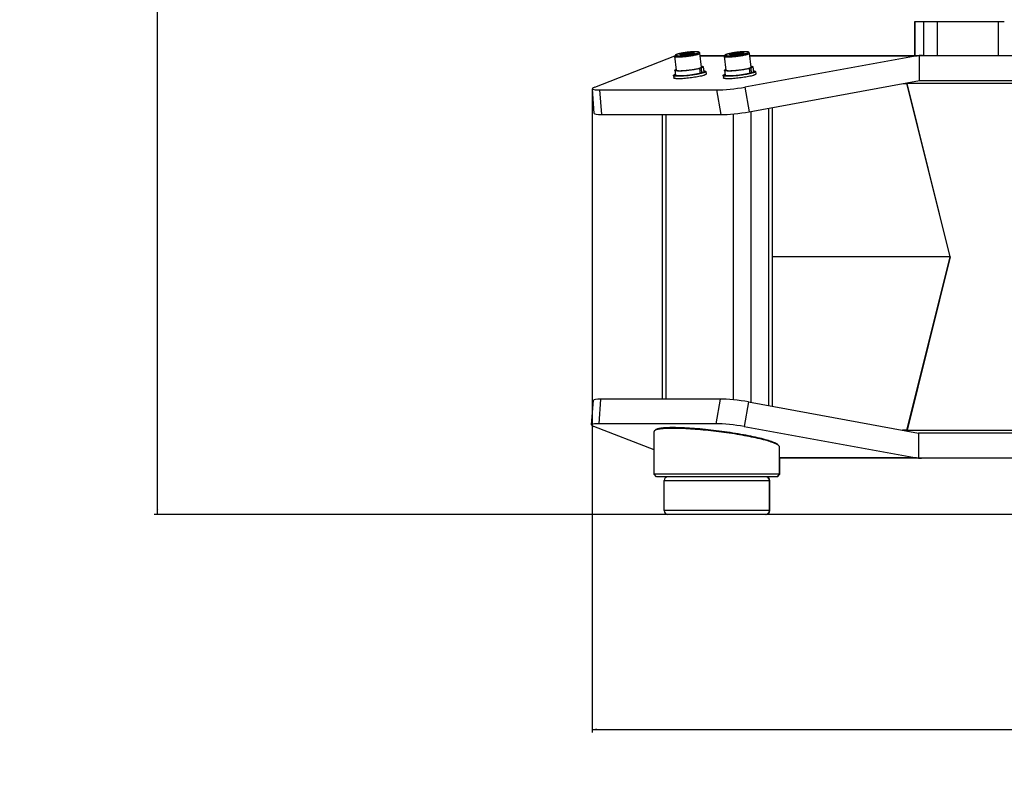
# Model space of a CAD drawing. Header units: millimetres. Extents: x 0 to 420, y 0 to 297.
# Tile 191 of 256: x 210 to 249, y 119 to 149. Entities that reach past the tile are written whole.
import ezdxf

# ---------------------------------------------------------------- set-up
doc = ezdxf.new("R2010")
doc.units = ezdxf.units.MM
doc.header["$LTSCALE"] = 23.1
doc.layers.get('0').update_dxf_attribs({"linetype": 'CONTINUOUS'})
doc.layers.add('02___PRT_ALL_AXES', color=7, linetype='CONTINUOUS')
doc.layers.add('DIM_PILOTEES', color=7, linetype='CONTINUOUS')
doc.styles.add('TEXTSTYLE_2', font='txt', dxfattribs={"width": 0.97619})
doc.styles.add('TEXTSTYLE_6', font='txt', dxfattribs={"width": 1.178571})
doc.dimstyles.new('DIMSTYLE_1', dxfattribs={"dimtxt": 2.5, "dimasz": 0.1875, "dimexe": 0.125, "dimexo": 0.0625, "dimgap": 1.25, "dimtad": 0, "dimtih": 1, "dimtoh": 1, "dimdsep": 46, "dimtxsty": 'TEXTSTYLE_2', "dimblk": '_FILLED', "dimblk1": '_FILLED', "dimblk2": '_FILLED', "dimcen": 0.09, "dimazin": 2, "dimtfac": 1, "dimtofl": 0, "dimtmove": 0, "dimatfit": 3, "dimldrblk": '_FILLED', "dimfxl": 1, "dimtolj": 1, "dimarcsym": 0})
doc.dimstyles.new('DIMSTYLE_5', dxfattribs={"dimtxt": 2.5, "dimasz": 0.1875, "dimexe": 0.125, "dimexo": 0.0625, "dimgap": 1.25, "dimtad": 0, "dimtih": 1, "dimtoh": 1, "dimdsep": 46, "dimtxsty": 'TEXTSTYLE_6', "dimblk": '_FILLED', "dimblk1": '_FILLED', "dimblk2": '_FILLED', "dimcen": 0.09, "dimazin": 2, "dimtfac": 1, "dimtofl": 0, "dimtmove": 0, "dimatfit": 3, "dimldrblk": '_FILLED', "dimfxl": 1, "dimtolj": 1, "dimarcsym": 0})

# ---------------------------------------------------------------- blocks, each defined once
blk = doc.blocks.new('_FILLED')
at = {"color": 0, "linetype": 'BYBLOCK'}
blk.add_solid([(0, 0), (-1, 0.17), (-1, -0.17)], dxfattribs=at)
blk = doc.blocks.new('*D0')
at = {"layer": 'DIM_PILOTEES', "color": 2, "linetype": 'CONTINUOUS'}
for p, q in [((218.881, 254.209), (215.095, 254.209)), ((215.22, 254.209), (215.22, 191.754)), ((273.853, 254.209), (218.881, 254.209)), ((215.22, 129.447), (215.22, 186.754)), ((218.881, 129.447), (215.095, 129.447)), ((273.878, 129.447), (218.881, 129.447))]:
    blk.add_line(p, q, dxfattribs=at)
at = {"layer": 'DIM_PILOTEES', "color": 2, "linetype": 'CONTINUOUS', "xscale": 0.1875, "yscale": 0.1875, "zscale": 0.1875}
for p, rotation in [((215.22, 254.209), 90), ((215.22, 129.447), 270)]:
    blk.add_blockref('_FILLED', p, dxfattribs=dict(at, rotation=rotation))
at = {"layer": 'DIM_PILOTEES', "color": 2, "linetype": 'CONTINUOUS', "insert": (215.22, 190.504), "char_height": 2.5, "width": 10.98214, "attachment_point": 2, "line_spacing_factor": 0.9, "style": 'TEXTSTYLE_2'}
blk.add_mtext('{\\ftxt;\\W0.0001;\\H0.0001;\\~}{\\ftxt;\\W2.9285714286;\\H2.5; }{\\ftxt;\\W0.0001;\\H0.0001;\\~}', dxfattribs=at)
blk = doc.blocks.new('*D5')
at = {"layer": 'DIM_PILOTEES', "color": 2, "linetype": 'CONTINUOUS'}
for p, q in [((232.56, 146.386), (232.56, 120.753)), ((278.981, 146.386), (278.981, 120.753)), ((232.56, 120.878), (250.176, 120.878)), ((278.981, 120.878), (258.569, 120.878))]:
    blk.add_line(p, q, dxfattribs=at)
at = {"layer": 'DIM_PILOTEES', "color": 2, "linetype": 'CONTINUOUS', "xscale": 0.1875, "yscale": 0.1875, "zscale": 0.1875, "rotation": 180}
blk.add_blockref('_FILLED', (232.56, 120.878), dxfattribs=at)
at = {"layer": 'DIM_PILOTEES', "color": 2, "linetype": 'CONTINUOUS', "xscale": 0.1875, "yscale": 0.1875, "zscale": 0.1875}
blk.add_blockref('_FILLED', (278.981, 120.878), dxfattribs=at)
at = {"layer": 'DIM_PILOTEES', "color": 2, "linetype": 'CONTINUOUS', "insert": (254.373, 122.128), "char_height": 2.5, "width": 8.83929, "attachment_point": 2, "line_spacing_factor": 0.9, "style": 'TEXTSTYLE_6'}
blk.add_mtext('{\\ftxt;\\W0.0001;\\H0.0001;\\~}{\\ftxt;\\W2.3571428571;\\H2.5; }{\\ftxt;\\W0.0001;\\H0.0001;\\~}', dxfattribs=at)

msp = doc.modelspace()

# ---------------------------------------------------------------- linework, layer by layer
at = {"color": 7, "linetype": 'CONTINUOUS'}
for p, q in [((245.425, 149.102), (248.987, 149.102)), ((245.425, 147.742), (245.425, 149.102)), ((245.436, 147.742), (245.436, 149.102)), ((245.766, 149.102), (245.766, 147.742)), ((246.31, 149.102), (246.31, 147.742)), ((248.741, 149.102), (248.741, 147.742)), ((232.654, 146.485), (235.852, 147.725)), ((235.92, 147.161), (235.852, 147.713)), ((236.099, 147.766), (236.096, 147.802)), ((236.101, 147.765), (236.096, 147.802)), ((236.354, 147.78), (236.346, 147.849)), ((236.593, 147.861), (236.595, 147.828)), ((236.913, 147.284), (236.844, 147.835)), ((236.856, 147.742), (237.838, 147.742)), ((236.858, 147.727), (237.832, 147.727)), ((237.9, 147.161), (237.832, 147.713)), ((238.079, 147.766), (238.076, 147.802)), ((238.081, 147.765), (238.076, 147.802)), ((238.334, 147.78), (238.325, 147.849)), ((238.573, 147.861), (238.575, 147.828)), ((245.517, 147.727), (238.647, 146.485)), ((238.892, 147.284), (238.824, 147.835)), ((238.836, 147.742), (272.705, 147.742)), ((238.838, 147.727), (245.517, 147.727)), ((245.599, 146.742), (245.599, 147.738)), ((236.783, 147.226), (236.834, 147.226)), ((236.834, 147.226), (236.858, 147.029)), ((236.895, 147.243), (236.842, 147.243)), ((236.895, 147.243), (236.919, 147.046)), ((236.982, 147.292), (237.006, 147.095)), ((238.763, 147.226), (238.814, 147.226)), ((238.814, 147.226), (238.838, 147.029)), ((238.874, 147.243), (238.822, 147.243)), ((238.874, 147.243), (238.899, 147.046)), ((238.962, 147.292), (238.986, 147.095)), ((235.795, 146.946), (235.795, 146.948)), ((235.795, 146.946), (235.808, 146.848)), ((235.851, 147.153), (235.875, 146.956)), ((236.919, 147.046), (236.856, 147.046)), ((237.086, 147.105), (237.086, 147.103)), ((237.086, 147.105), (237.098, 147.007)), ((237.098, 147.007), (237.098, 147.005)), ((237.775, 146.946), (237.775, 146.948)), ((237.775, 146.946), (237.787, 146.848)), ((237.83, 147.153), (237.855, 146.956)), ((238.899, 147.046), (238.836, 147.046)), ((239.066, 147.105), (239.066, 147.103)), ((239.066, 147.105), (239.078, 147.007)), ((239.078, 147.007), (239.078, 147.005)), ((238.647, 146.485), (238.812, 145.501)), ((238.812, 145.501), (245.599, 146.742)), ((244.957, 146.625), (245.106, 146.625)), ((245.102, 146.642), (266.379, 146.642)), ((246.829, 139.717), (245.102, 146.642)), ((245.106, 146.625), (245.107, 146.623)), ((245.106, 146.622), (245.107, 146.624)), ((246.829, 139.717), (245.107, 146.623)), ((245.599, 146.742), (265.942, 146.742)), ((232.639, 145.437), (232.562, 146.421)), ((232.859, 146.371), (237.518, 146.371)), ((232.936, 145.386), (232.859, 146.371)), ((237.518, 146.371), (237.684, 145.386)), ((239.747, 133.756), (239.747, 145.672)), ((232.936, 145.386), (237.684, 145.386)), ((235.353, 134.048), (235.353, 145.386)), ((235.499, 134.048), (235.499, 145.386)), ((238.186, 134.016), (238.186, 145.415)), ((238.893, 133.912), (238.893, 145.516)), ((239.6, 133.783), (239.6, 145.645)), ((246.829, 139.717), (239.747, 139.717)), ((245.102, 132.792), (246.829, 139.717)), ((246.829, 139.717), (245.107, 132.811)), ((232.532, 133.013), (232.609, 133.997)), ((232.829, 133.063), (232.906, 134.048)), ((237.654, 134.048), (232.906, 134.048)), ((237.654, 134.048), (237.488, 133.063)), ((238.782, 133.933), (238.617, 132.949)), ((238.782, 133.933), (245.569, 132.692)), ((235.021, 132.019), (232.624, 132.949)), ((237.488, 133.063), (232.829, 133.063)), ((235.021, 131.047), (235.021, 132.752)), ((235.073, 132.816), (235.039, 132.786)), ((238.617, 132.949), (245.487, 131.707)), ((245.106, 132.809), (244.927, 132.809)), ((266.379, 132.792), (245.102, 132.792)), ((245.106, 132.809), (245.107, 132.811)), ((265.912, 132.692), (245.569, 132.692)), ((245.569, 132.692), (245.569, 131.696)), ((240.003, 132.181), (239.976, 132.212)), ((240.021, 131.047), (240.021, 132.143)), ((245.487, 131.707), (240.021, 131.707)), ((271.441, 131.692), (240.021, 131.692)), ((240.04, 131.047), (235.021, 131.047)), ((235.121, 130.947), (235.021, 131.047)), ((239.94, 130.947), (235.121, 130.947)), ((235.421, 130.797), (239.64, 130.797)), ((239.921, 130.947), (240.021, 131.047)), ((239.94, 130.947), (240.04, 131.047)), ((239.64, 129.597), (235.421, 129.597)), ((239.49, 129.447), (235.571, 129.447))]:
    msp.add_line(p, q, dxfattribs=at)
for centre, radius, start, end in [((235.899, 147.719), 0.047, 180.1608, 187.037), ((236.489, 148.133), 0.324, 288.3173, 289.2463), ((238.469, 148.133), 0.324, 288.3173, 289.2463), ((239.786, 131.953), 0.316, 53.4391, 55.7689), ((235.571, 130.797), 0.15, 90, 180), ((239.471, 130.797), 0.15, 0, 90), ((239.49, 130.797), 0.15, 0, 90), ((235.571, 129.597), 0.15, 180, 270), ((239.471, 129.597), 0.15, 270, 360), ((239.49, 129.597), 0.15, 270, 360)]:
    msp.add_arc(centre, radius, start, end, dxfattribs=at)
for centre, major_axis, ratio, start_param, end_param in [((245.682, 146.742), (0, 1), 0.964473, 0.086638, 0.172629), ((245.721, 146.742), (1.414, 0), 0.707107, 1.570796, 1.657434), ((233.556, 146.543), (0.993, 0.122), 0.121465, 8.976558, 10.203693), ((238.215, 146.543), (0.993, 0.122), 0.121465, -2.362677, -1.135542), ((245.146, 146.642), (-0.0301, 0.0992), 0.406709, 1.359815, 1.448047), ((245.176, 146.642), (-0.0246, 0.0985), 0.707107, 7.587128, 7.853982), ((233.633, 145.56), (0.993, 0.124), 0.122777, 3.135998, 3.920282), ((238.38, 145.56), (0.993, 0.124), 0.122806, -2.362786, -1.135651), ((233.603, 133.874), (0.993, -0.124), 0.122777, 2.362903, 3.147188), ((238.35, 133.874), (0.993, -0.124), 0.122806, 1.135651, 2.362786), ((233.526, 132.891), (0.993, -0.122), 0.121465, 2.362677, 3.589812), ((238.185, 132.891), (0.993, -0.122), 0.121465, 1.135542, 2.362677), ((245.146, 132.792), (0.0301, 0.0992), 0.406709, -4.58964, -4.448035), ((245.147, 132.792), (0, 0.1), 0.414214, 1.396263, 1.725955), ((245.652, 132.692), (0, 1), 0.964473, -3.314222, -3.228231), ((245.691, 132.692), (-1.414, 0), 0.707107, 1.484158, 1.570796)]:
    msp.add_ellipse(centre, major_axis=major_axis, ratio=ratio, start_param=start_param, end_param=end_param, dxfattribs=at)
for points, knots in [([(235.855, 147.735), (235.854, 147.734), (235.852, 147.729), (235.852, 147.723), (235.852, 147.719)], [0, 0, 0, 0, 0.241661, 1, 1, 1, 1]), ([(235.852, 147.713), (235.853, 147.708), (235.862, 147.702), (235.876, 147.698), (235.893, 147.694), (235.914, 147.692), (235.939, 147.69), (235.967, 147.689), (236.013, 147.688), (236.076, 147.69), (236.192, 147.696), (236.282, 147.705), (236.345, 147.713)], [0, 0, 0, 0, 0.029955, 0.055827, 0.08988, 0.132122, 0.182326, 0.24012, 0.305028, 0.453858, 0.623514, 1, 1, 1, 1]), ([(236.347, 147.871), (236.317, 147.867), (236.258, 147.859), (236.173, 147.846), (236.094, 147.831), (236.024, 147.816), (235.965, 147.801), (235.924, 147.787), (235.897, 147.776), (235.881, 147.766), (235.865, 147.754), (235.857, 147.742), (235.855, 147.735)], [0, 0, 0, 0, 0.172995, 0.340426, 0.496282, 0.635166, 0.752768, 0.846812, 0.885569, 0.920654, 0.956221, 1, 1, 1, 1]), ([(236.347, 147.87), (236.312, 147.866), (236.245, 147.857), (236.162, 147.844), (236.1, 147.832), (236.058, 147.823), (236.019, 147.814), (235.985, 147.805), (235.955, 147.796), (235.93, 147.788), (235.911, 147.78), (235.899, 147.773), (235.892, 147.767), (235.889, 147.764), (235.887, 147.76), (235.887, 147.755), (235.891, 147.751), (235.896, 147.748), (235.899, 147.747), (235.901, 147.746)], [0, 0, 0, 0, 0.2095, 0.409288, 0.502305, 0.589127, 0.668652, 0.739886, 0.801963, 0.854172, 0.896003, 0.927257, 0.939039, 0.948476, 0.956001, 0.962475, 0.977087, 0.987326, 1, 1, 1, 1]), ([(235.901, 147.746), (235.909, 147.743), (235.93, 147.739), (235.965, 147.736), (236.011, 147.734), (236.065, 147.735), (236.127, 147.738), (236.22, 147.744), (236.291, 147.751), (236.34, 147.757)], [0, 0, 0, 0, 0.057374, 0.139031, 0.243465, 0.368195, 0.510068, 0.665413, 1, 1, 1, 1]), ([(236.06, 147.774), (236.059, 147.775), (236.057, 147.777), (236.057, 147.78), (236.059, 147.784), (236.065, 147.789), (236.078, 147.795), (236.089, 147.799), (236.096, 147.802)], [0, 0, 0, 0, 0.067167, 0.123238, 0.191815, 0.287441, 0.576455, 1, 1, 1, 1]), ([(236.094, 147.766), (236.087, 147.767), (236.077, 147.768), (236.065, 147.771), (236.061, 147.773), (236.06, 147.774)], [0, 0, 0, 0, 0.624361, 0.842355, 1, 1, 1, 1]), ([(236.341, 147.778), (236.317, 147.775), (236.269, 147.77), (236.202, 147.765), (236.144, 147.764), (236.109, 147.765), (236.094, 147.766)], [0, 0, 0, 0, 0.300731, 0.579531, 0.817808, 1, 1, 1, 1]), ([(236.096, 147.802), (236.111, 147.807), (236.147, 147.816), (236.229, 147.833), (236.297, 147.844), (236.346, 147.849)], [0, 0, 0, 0, 0.187958, 0.428266, 1, 1, 1, 1]), ([(236.096, 147.802), (236.117, 147.794), (236.149, 147.786), (236.193, 147.783), (236.226, 147.786), (236.258, 147.796), (236.3, 147.815), (236.328, 147.835), (236.346, 147.849)], [0, 0, 0, 0, 0.245492, 0.368041, 0.491141, 0.615619, 0.742004, 1, 1, 1, 1]), ([(236.34, 147.757), (236.37, 147.761), (236.428, 147.768), (236.513, 147.782), (236.591, 147.796), (236.651, 147.809), (236.693, 147.82), (236.72, 147.827), (236.743, 147.835), (236.763, 147.842), (236.778, 147.849), (236.79, 147.856), (236.797, 147.862), (236.8, 147.867), (236.8, 147.872), (236.798, 147.874), (236.795, 147.877), (236.79, 147.88), (236.78, 147.883), (236.765, 147.887), (236.746, 147.889), (236.724, 147.891), (236.697, 147.892), (236.656, 147.893), (236.597, 147.892), (236.519, 147.887), (236.435, 147.88), (236.376, 147.874), (236.347, 147.87)], [0, 0, 0, 0, 0.095645, 0.188087, 0.273835, 0.349671, 0.382979, 0.4128, 0.438877, 0.461002, 0.479033, 0.492934, 0.502877, 0.509633, 0.51255, 0.515711, 0.519479, 0.52407, 0.536113, 0.552246, 0.572505, 0.596792, 0.624925, 0.656668, 0.729818, 0.813564, 0.904772, 1, 1, 1, 1]), ([(236.59, 147.826), (236.575, 147.821), (236.54, 147.811), (236.457, 147.794), (236.389, 147.784), (236.341, 147.778)], [0, 0, 0, 0, 0.187958, 0.428266, 1, 1, 1, 1]), ([(236.345, 147.713), (236.409, 147.72), (236.503, 147.734), (236.621, 147.756), (236.686, 147.77), (236.732, 147.782), (236.761, 147.79), (236.787, 147.799), (236.807, 147.806), (236.824, 147.814), (236.837, 147.822), (236.845, 147.83), (236.844, 147.835)], [0, 0, 0, 0, 0.373478, 0.543265, 0.692814, 0.758188, 0.816462, 0.867122, 0.909761, 0.944119, 0.970173, 1, 1, 1, 1]), ([(236.346, 147.849), (236.37, 147.852), (236.418, 147.857), (236.485, 147.862), (236.543, 147.864), (236.578, 147.863), (236.593, 147.861)], [0, 0, 0, 0, 0.300731, 0.579531, 0.817808, 1, 1, 1, 1]), ([(236.346, 147.849), (236.366, 147.839), (236.397, 147.826), (236.441, 147.818), (236.474, 147.816), (236.506, 147.821), (236.547, 147.834), (236.575, 147.849), (236.593, 147.861)], [0, 0, 0, 0, 0.259243, 0.385745, 0.510019, 0.632732, 0.754887, 1, 1, 1, 1]), ([(236.844, 147.835), (236.843, 147.845), (236.836, 147.861), (236.817, 147.875), (236.799, 147.882), (236.78, 147.886), (236.758, 147.889), (236.724, 147.892), (236.672, 147.894), (236.602, 147.892), (236.523, 147.888), (236.437, 147.881), (236.377, 147.874), (236.347, 147.871)], [0, 0, 0, 0, 0.05319, 0.095054, 0.130529, 0.167043, 0.208046, 0.254853, 0.366969, 0.502241, 0.656605, 0.824606, 1, 1, 1, 1]), ([(236.593, 147.861), (236.599, 147.861), (236.61, 147.859), (236.621, 147.856), (236.627, 147.853), (236.63, 147.85), (236.63, 147.847), (236.629, 147.845), (236.628, 147.845)], [0, 0, 0, 0, 0.418944, 0.703457, 0.79804, 0.86755, 0.927488, 1, 1, 1, 1]), ([(236.628, 147.845), (236.627, 147.843), (236.623, 147.84), (236.613, 147.834), (236.603, 147.83), (236.595, 147.828)], [0, 0, 0, 0, 0.156393, 0.374027, 1, 1, 1, 1]), ([(238.327, 147.871), (238.296, 147.867), (238.234, 147.859), (238.145, 147.845), (238.064, 147.829), (237.992, 147.813), (237.94, 147.799), (237.906, 147.788), (237.885, 147.779), (237.866, 147.77), (237.849, 147.759), (237.837, 147.744), (237.832, 147.728), (237.831, 147.718), (237.832, 147.713)], [0, 0, 0, 0, 0.174018, 0.341841, 0.496845, 0.633171, 0.746342, 0.793536, 0.83474, 0.871163, 0.906114, 0.947039, 0.972381, 1, 1, 1, 1]), ([(237.832, 147.713), (237.833, 147.708), (237.842, 147.702), (237.856, 147.698), (237.873, 147.694), (237.894, 147.692), (237.919, 147.69), (237.947, 147.689), (237.992, 147.688), (238.056, 147.69), (238.172, 147.696), (238.262, 147.705), (238.324, 147.713)], [0, 0, 0, 0, 0.029955, 0.055827, 0.08988, 0.132122, 0.182326, 0.24012, 0.305028, 0.453858, 0.623514, 1, 1, 1, 1]), ([(238.327, 147.87), (238.297, 147.867), (238.239, 147.859), (238.154, 147.846), (238.075, 147.831), (238.016, 147.818), (237.974, 147.808), (237.947, 147.8), (237.923, 147.792), (237.904, 147.785), (237.888, 147.778), (237.877, 147.772), (237.87, 147.766), (237.866, 147.76), (237.867, 147.756), (237.869, 147.753), (237.871, 147.751), (237.877, 147.747), (237.887, 147.744), (237.901, 147.741), (237.92, 147.738), (237.943, 147.736), (237.969, 147.735), (238.011, 147.734), (238.07, 147.736), (238.148, 147.74), (238.232, 147.747), (238.29, 147.753), (238.32, 147.757)], [0, 0, 0, 0, 0.095645, 0.188087, 0.273835, 0.349671, 0.382979, 0.4128, 0.438877, 0.461002, 0.479033, 0.492934, 0.502877, 0.509633, 0.51255, 0.515711, 0.519479, 0.52407, 0.536113, 0.552246, 0.572505, 0.596792, 0.624925, 0.656668, 0.729818, 0.813564, 0.904772, 1, 1, 1, 1]), ([(238.039, 147.774), (238.039, 147.775), (238.037, 147.777), (238.037, 147.78), (238.039, 147.784), (238.045, 147.789), (238.058, 147.795), (238.069, 147.799), (238.076, 147.802)], [0, 0, 0, 0, 0.067167, 0.123238, 0.191815, 0.287441, 0.576455, 1, 1, 1, 1]), ([(238.074, 147.766), (238.067, 147.767), (238.057, 147.768), (238.045, 147.771), (238.041, 147.773), (238.039, 147.774)], [0, 0, 0, 0, 0.624361, 0.842355, 1, 1, 1, 1]), ([(238.321, 147.778), (238.296, 147.775), (238.249, 147.77), (238.182, 147.765), (238.124, 147.764), (238.089, 147.765), (238.074, 147.766)], [0, 0, 0, 0, 0.300731, 0.579531, 0.817808, 1, 1, 1, 1]), ([(238.076, 147.802), (238.091, 147.807), (238.126, 147.816), (238.209, 147.833), (238.277, 147.844), (238.325, 147.849)], [0, 0, 0, 0, 0.187958, 0.428266, 1, 1, 1, 1]), ([(238.076, 147.802), (238.097, 147.794), (238.129, 147.786), (238.173, 147.783), (238.206, 147.786), (238.238, 147.796), (238.279, 147.815), (238.308, 147.835), (238.325, 147.849)], [0, 0, 0, 0, 0.245492, 0.368041, 0.491141, 0.615619, 0.742004, 1, 1, 1, 1]), ([(238.32, 147.757), (238.35, 147.761), (238.408, 147.768), (238.493, 147.782), (238.571, 147.796), (238.631, 147.809), (238.673, 147.82), (238.7, 147.827), (238.723, 147.835), (238.743, 147.842), (238.758, 147.849), (238.77, 147.856), (238.777, 147.862), (238.78, 147.867), (238.78, 147.872), (238.778, 147.874), (238.775, 147.877), (238.77, 147.88), (238.76, 147.883), (238.745, 147.887), (238.726, 147.889), (238.704, 147.891), (238.677, 147.892), (238.636, 147.893), (238.576, 147.892), (238.499, 147.887), (238.414, 147.88), (238.356, 147.874), (238.327, 147.87)], [0, 0, 0, 0, 0.095645, 0.188087, 0.273835, 0.349671, 0.382979, 0.4128, 0.438877, 0.461002, 0.479033, 0.492934, 0.502877, 0.509633, 0.51255, 0.515711, 0.519479, 0.52407, 0.536113, 0.552246, 0.572505, 0.596792, 0.624925, 0.656668, 0.729818, 0.813564, 0.904772, 1, 1, 1, 1]), ([(238.57, 147.826), (238.555, 147.821), (238.52, 147.811), (238.437, 147.794), (238.369, 147.784), (238.321, 147.778)], [0, 0, 0, 0, 0.187958, 0.428266, 1, 1, 1, 1]), ([(238.324, 147.713), (238.389, 147.72), (238.482, 147.734), (238.601, 147.756), (238.666, 147.77), (238.712, 147.782), (238.741, 147.79), (238.766, 147.799), (238.787, 147.806), (238.804, 147.814), (238.816, 147.822), (238.825, 147.83), (238.824, 147.835)], [0, 0, 0, 0, 0.373478, 0.543265, 0.692814, 0.758188, 0.816462, 0.867122, 0.909761, 0.944119, 0.970173, 1, 1, 1, 1]), ([(238.325, 147.849), (238.35, 147.852), (238.398, 147.857), (238.465, 147.862), (238.523, 147.864), (238.558, 147.863), (238.573, 147.861)], [0, 0, 0, 0, 0.300731, 0.579531, 0.817808, 1, 1, 1, 1]), ([(238.325, 147.849), (238.346, 147.839), (238.377, 147.826), (238.421, 147.818), (238.454, 147.816), (238.486, 147.821), (238.527, 147.834), (238.555, 147.849), (238.573, 147.861)], [0, 0, 0, 0, 0.259243, 0.385745, 0.510019, 0.632732, 0.754887, 1, 1, 1, 1]), ([(238.824, 147.835), (238.823, 147.845), (238.816, 147.861), (238.797, 147.875), (238.779, 147.882), (238.76, 147.886), (238.738, 147.889), (238.703, 147.892), (238.652, 147.894), (238.582, 147.892), (238.503, 147.888), (238.417, 147.881), (238.357, 147.874), (238.327, 147.871)], [0, 0, 0, 0, 0.05319, 0.095054, 0.130529, 0.167043, 0.208046, 0.254853, 0.366969, 0.502241, 0.656605, 0.824606, 1, 1, 1, 1]), ([(238.573, 147.861), (238.579, 147.861), (238.589, 147.859), (238.601, 147.856), (238.607, 147.853), (238.61, 147.85), (238.61, 147.847), (238.609, 147.845), (238.608, 147.845)], [0, 0, 0, 0, 0.418944, 0.703457, 0.79804, 0.86755, 0.927488, 1, 1, 1, 1]), ([(238.608, 147.845), (238.607, 147.843), (238.603, 147.84), (238.593, 147.834), (238.583, 147.83), (238.575, 147.828)], [0, 0, 0, 0, 0.156393, 0.374027, 1, 1, 1, 1]), ([(236.834, 147.226), (236.791, 147.215), (236.696, 147.195), (236.544, 147.169), (236.381, 147.148), (236.245, 147.135), (236.141, 147.128), (236.072, 147.125), (236.018, 147.124), (235.979, 147.125), (235.947, 147.126), (235.913, 147.129), (235.885, 147.134), (235.867, 147.139), (235.857, 147.143), (235.851, 147.149), (235.851, 147.153)], [0, 0, 0, 0, 0.134014, 0.292549, 0.461881, 0.627281, 0.703971, 0.774396, 0.837041, 0.865027, 0.890592, 0.933968, 0.966435, 0.978508, 0.987897, 1, 1, 1, 1]), ([(236.413, 147.161), (236.48, 147.169), (236.578, 147.183), (236.701, 147.207), (236.757, 147.219), (236.783, 147.226)], [0, 0, 0, 0, 0.543682, 0.788109, 1, 1, 1, 1]), ([(236.783, 147.226), (236.788, 147.227), (236.808, 147.233), (236.828, 147.238), (236.842, 147.243)], [0, 0, 0, 0, 0.273347, 1, 1, 1, 1]), ([(236.842, 147.243), (236.853, 147.246), (236.867, 147.252), (236.885, 147.259), (236.895, 147.265), (236.903, 147.27), (236.91, 147.275), (236.913, 147.281), (236.913, 147.284)], [0, 0, 0, 0, 0.393659, 0.553632, 0.688582, 0.798714, 0.8851, 1, 1, 1, 1]), ([(236.982, 147.292), (236.982, 147.289), (236.978, 147.282), (236.97, 147.275), (236.955, 147.266), (236.93, 147.255), (236.908, 147.248), (236.895, 147.243)], [0, 0, 0, 0, 0.11234, 0.198377, 0.308634, 0.604596, 1, 1, 1, 1]), ([(236.909, 147.317), (236.919, 147.316), (236.937, 147.314), (236.958, 147.309), (236.97, 147.304), (236.977, 147.3), (236.982, 147.296), (236.982, 147.292)], [0, 0, 0, 0, 0.389267, 0.681347, 0.79135, 0.878757, 1, 1, 1, 1]), ([(238.814, 147.226), (238.771, 147.215), (238.676, 147.195), (238.524, 147.169), (238.361, 147.148), (238.225, 147.135), (238.121, 147.128), (238.051, 147.125), (237.998, 147.124), (237.959, 147.125), (237.927, 147.126), (237.893, 147.129), (237.864, 147.134), (237.847, 147.139), (237.837, 147.143), (237.831, 147.149), (237.83, 147.153)], [0, 0, 0, 0, 0.134014, 0.292549, 0.461881, 0.627281, 0.703971, 0.774396, 0.837041, 0.865027, 0.890592, 0.933968, 0.966435, 0.978508, 0.987897, 1, 1, 1, 1]), ([(238.392, 147.161), (238.46, 147.169), (238.558, 147.183), (238.681, 147.207), (238.737, 147.219), (238.763, 147.226)], [0, 0, 0, 0, 0.543682, 0.788109, 1, 1, 1, 1]), ([(238.763, 147.226), (238.768, 147.227), (238.788, 147.233), (238.808, 147.238), (238.822, 147.243)], [0, 0, 0, 0, 0.273347, 1, 1, 1, 1]), ([(238.822, 147.243), (238.833, 147.246), (238.847, 147.252), (238.865, 147.259), (238.875, 147.265), (238.883, 147.27), (238.889, 147.275), (238.893, 147.281), (238.892, 147.284)], [0, 0, 0, 0, 0.393659, 0.553632, 0.688582, 0.798714, 0.8851, 1, 1, 1, 1]), ([(238.962, 147.292), (238.962, 147.289), (238.958, 147.282), (238.95, 147.275), (238.935, 147.266), (238.91, 147.255), (238.887, 147.248), (238.874, 147.243)], [0, 0, 0, 0, 0.11234, 0.198377, 0.308634, 0.604596, 1, 1, 1, 1]), ([(238.889, 147.317), (238.899, 147.316), (238.917, 147.314), (238.938, 147.309), (238.95, 147.304), (238.957, 147.3), (238.961, 147.296), (238.962, 147.292)], [0, 0, 0, 0, 0.389267, 0.681347, 0.79135, 0.878757, 1, 1, 1, 1]), ([(237.086, 147.103), (237.086, 147.1), (237.082, 147.094), (237.071, 147.085), (237.055, 147.076), (237.034, 147.066), (237.007, 147.056), (236.96, 147.041), (236.891, 147.023), (236.795, 147.002), (236.685, 146.981), (236.566, 146.962), (236.403, 146.941), (236.243, 146.925), (236.091, 146.916), (236.007, 146.914), (235.947, 146.914), (235.91, 146.916), (235.877, 146.918), (235.849, 146.922), (235.827, 146.926), (235.809, 146.932), (235.796, 146.94), (235.795, 146.946)], [0, 0, 0, 0, 0.006712, 0.016563, 0.030318, 0.048153, 0.070032, 0.095822, 0.158269, 0.233343, 0.318314, 0.41004, 0.505106, 0.691067, 0.775047, 0.848791, 0.88097, 0.90963, 0.93453, 0.955483, 0.972371, 0.985195, 1, 1, 1, 1]), ([(235.795, 146.948), (235.796, 146.952), (235.8, 146.958), (235.807, 146.964), (235.819, 146.972), (235.84, 146.982), (235.859, 146.99), (235.87, 146.993)], [0, 0, 0, 0, 0.126465, 0.216744, 0.328425, 0.619071, 1, 1, 1, 1]), ([(237.098, 147.005), (237.098, 147.002), (237.094, 146.995), (237.084, 146.987), (237.068, 146.977), (237.046, 146.968), (237.019, 146.957), (236.973, 146.943), (236.903, 146.924), (236.807, 146.903), (236.697, 146.883), (236.579, 146.864), (236.415, 146.842), (236.255, 146.826), (236.103, 146.817), (236.019, 146.815), (235.96, 146.816), (235.922, 146.817), (235.889, 146.82), (235.861, 146.823), (235.839, 146.828), (235.821, 146.833), (235.808, 146.841), (235.808, 146.848)], [0, 0, 0, 0, 0.006712, 0.016563, 0.030318, 0.048153, 0.070032, 0.095822, 0.158269, 0.233343, 0.318314, 0.41004, 0.505106, 0.691067, 0.775047, 0.848791, 0.88097, 0.90963, 0.93453, 0.955483, 0.972371, 0.985195, 1, 1, 1, 1]), ([(235.851, 147.153), (235.85, 147.156), (235.853, 147.162), (235.859, 147.167), (235.87, 147.175), (235.889, 147.184), (235.906, 147.191), (235.916, 147.194)], [0, 0, 0, 0, 0.121202, 0.208602, 0.318604, 0.610701, 1, 1, 1, 1]), ([(236.858, 147.029), (236.815, 147.018), (236.72, 146.998), (236.568, 146.972), (236.406, 146.951), (236.269, 146.938), (236.166, 146.931), (236.096, 146.928), (236.042, 146.927), (236.004, 146.928), (235.971, 146.929), (235.938, 146.932), (235.909, 146.937), (235.892, 146.942), (235.882, 146.946), (235.875, 146.952), (235.875, 146.956)], [0, 0, 0, 0, 0.134016, 0.292552, 0.461886, 0.627287, 0.703976, 0.774401, 0.837046, 0.865032, 0.890596, 0.933972, 0.966437, 0.978509, 0.987897, 1, 1, 1, 1]), ([(235.92, 147.161), (235.921, 147.156), (235.93, 147.15), (235.944, 147.146), (235.961, 147.143), (235.982, 147.14), (236.007, 147.138), (236.035, 147.137), (236.081, 147.136), (236.144, 147.138), (236.26, 147.145), (236.35, 147.153), (236.413, 147.161)], [0, 0, 0, 0, 0.029957, 0.05583, 0.089884, 0.132126, 0.18233, 0.240125, 0.305033, 0.453862, 0.623517, 1, 1, 1, 1]), ([(237.006, 147.095), (237.007, 147.092), (237.002, 147.085), (236.994, 147.078), (236.98, 147.069), (236.954, 147.058), (236.932, 147.051), (236.919, 147.046)], [0, 0, 0, 0, 0.112342, 0.19838, 0.308638, 0.604599, 1, 1, 1, 1]), ([(237.002, 147.133), (237.014, 147.132), (237.03, 147.13), (237.051, 147.126), (237.063, 147.122), (237.072, 147.119), (237.079, 147.115), (237.084, 147.11), (237.085, 147.107), (237.086, 147.105)], [0, 0, 0, 0, 0.388293, 0.54621, 0.679801, 0.789505, 0.876651, 0.944449, 1, 1, 1, 1]), ([(239.066, 147.103), (239.065, 147.1), (239.062, 147.094), (239.051, 147.085), (239.035, 147.076), (239.014, 147.066), (238.987, 147.056), (238.94, 147.041), (238.871, 147.023), (238.774, 147.002), (238.665, 146.981), (238.546, 146.962), (238.383, 146.941), (238.222, 146.925), (238.071, 146.916), (237.987, 146.914), (237.927, 146.914), (237.89, 146.916), (237.857, 146.918), (237.829, 146.922), (237.807, 146.926), (237.789, 146.932), (237.776, 146.94), (237.775, 146.946)], [0, 0, 0, 0, 0.006712, 0.016563, 0.030318, 0.048153, 0.070032, 0.095822, 0.158269, 0.233343, 0.318314, 0.41004, 0.505106, 0.691067, 0.775047, 0.848791, 0.88097, 0.90963, 0.93453, 0.955483, 0.972371, 0.985195, 1, 1, 1, 1]), ([(237.775, 146.948), (237.776, 146.952), (237.78, 146.958), (237.787, 146.964), (237.799, 146.972), (237.82, 146.982), (237.839, 146.99), (237.85, 146.993)], [0, 0, 0, 0, 0.126465, 0.216744, 0.328425, 0.619071, 1, 1, 1, 1]), ([(239.078, 147.005), (239.078, 147.002), (239.074, 146.995), (239.063, 146.987), (239.048, 146.977), (239.026, 146.968), (238.999, 146.957), (238.952, 146.943), (238.883, 146.924), (238.787, 146.903), (238.677, 146.883), (238.559, 146.864), (238.395, 146.842), (238.235, 146.826), (238.083, 146.817), (237.999, 146.815), (237.94, 146.816), (237.902, 146.817), (237.869, 146.82), (237.841, 146.823), (237.819, 146.828), (237.801, 146.833), (237.788, 146.841), (237.787, 146.848)], [0, 0, 0, 0, 0.006712, 0.016563, 0.030318, 0.048153, 0.070032, 0.095822, 0.158269, 0.233343, 0.318314, 0.41004, 0.505106, 0.691067, 0.775047, 0.848791, 0.88097, 0.90963, 0.93453, 0.955483, 0.972371, 0.985195, 1, 1, 1, 1]), ([(237.83, 147.153), (237.83, 147.156), (237.833, 147.162), (237.839, 147.167), (237.85, 147.175), (237.869, 147.184), (237.886, 147.191), (237.896, 147.194)], [0, 0, 0, 0, 0.121202, 0.208602, 0.318604, 0.610701, 1, 1, 1, 1]), ([(238.838, 147.029), (238.795, 147.018), (238.7, 146.998), (238.548, 146.972), (238.386, 146.951), (238.249, 146.938), (238.146, 146.931), (238.076, 146.928), (238.022, 146.927), (237.984, 146.928), (237.951, 146.929), (237.918, 146.932), (237.889, 146.937), (237.871, 146.942), (237.861, 146.946), (237.855, 146.952), (237.855, 146.956)], [0, 0, 0, 0, 0.134016, 0.292552, 0.461886, 0.627287, 0.703976, 0.774401, 0.837046, 0.865032, 0.890596, 0.933972, 0.966437, 0.978509, 0.987897, 1, 1, 1, 1]), ([(237.9, 147.161), (237.901, 147.156), (237.91, 147.15), (237.924, 147.146), (237.941, 147.143), (237.962, 147.14), (237.987, 147.138), (238.015, 147.137), (238.061, 147.136), (238.124, 147.138), (238.24, 147.145), (238.33, 147.153), (238.392, 147.161)], [0, 0, 0, 0, 0.029957, 0.05583, 0.089884, 0.132126, 0.18233, 0.240125, 0.305033, 0.453862, 0.623517, 1, 1, 1, 1]), ([(238.986, 147.095), (238.987, 147.092), (238.982, 147.085), (238.974, 147.078), (238.96, 147.069), (238.934, 147.058), (238.912, 147.051), (238.899, 147.046)], [0, 0, 0, 0, 0.112342, 0.19838, 0.308638, 0.604599, 1, 1, 1, 1]), ([(238.982, 147.133), (238.994, 147.132), (239.01, 147.13), (239.031, 147.126), (239.042, 147.122), (239.052, 147.119), (239.059, 147.115), (239.064, 147.11), (239.065, 147.107), (239.066, 147.105)], [0, 0, 0, 0, 0.388293, 0.54621, 0.679801, 0.789505, 0.876651, 0.944449, 1, 1, 1, 1]), ([(235.039, 132.786), (235.036, 132.784), (235.027, 132.774), (235.021, 132.761), (235.021, 132.752)], [0, 0, 0, 0, 0.288165, 1, 1, 1, 1]), ([(235.077, 132.809), (235.073, 132.807), (235.06, 132.801), (235.047, 132.793), (235.039, 132.786)], [0, 0, 0, 0, 0.285354, 1, 1, 1, 1]), ([(239.976, 132.212), (239.966, 132.224), (239.935, 132.248), (239.847, 132.298), (239.688, 132.36), (239.444, 132.435), (239.136, 132.511), (238.775, 132.587), (238.226, 132.687), (237.507, 132.79), (236.789, 132.862), (236.247, 132.897), (235.895, 132.909), (235.596, 132.907), (235.358, 132.893), (235.201, 132.87), (235.114, 132.842), (235.084, 132.826), (235.073, 132.816)], [0, 0, 0, 0, 0.009801, 0.023111, 0.060592, 0.112086, 0.176138, 0.250679, 0.333202, 0.51087, 0.685926, 0.765549, 0.836621, 0.897044, 0.945075, 0.979469, 0.991396, 1, 1, 1, 1]), ([(239.964, 132.215), (239.925, 132.241), (239.819, 132.29), (239.626, 132.358), (239.372, 132.429), (239.064, 132.501), (238.712, 132.572), (238.185, 132.664), (237.5, 132.76), (236.817, 132.829), (236.297, 132.864), (235.954, 132.877), (235.655, 132.879), (235.408, 132.87), (235.22, 132.85), (235.116, 132.826), (235.077, 132.809)], [0, 0, 0, 0, 0.028495, 0.069922, 0.123476, 0.187733, 0.260836, 0.340617, 0.510632, 0.678271, 0.755374, 0.825208, 0.885954, 0.93606, 0.974313, 1, 1, 1, 1]), ([(240.003, 132.181), (240.001, 132.184), (239.992, 132.193), (239.982, 132.201), (239.974, 132.207)], [0, 0, 0, 0, 0.223634, 1, 1, 1, 1]), ([(240.021, 132.143), (240.021, 132.146), (240.019, 132.16), (240.01, 132.173), (240.003, 132.181)], [0, 0, 0, 0, 0.216145, 1, 1, 1, 1])]:
    msp.add_open_spline(points, degree=3, knots=knots, dxfattribs=at)
at = {"layer": '02___PRT_ALL_AXES', "color": 7, "linetype": 'CONTINUOUS'}
for p, q in [((240.04, 131.047), (240.04, 131.692)), ((235.421, 129.597), (235.421, 130.797)), ((239.621, 129.597), (239.621, 130.797)), ((239.64, 129.597), (239.64, 130.797))]:
    msp.add_line(p, q, dxfattribs=at)

# ---------------------------------------------------------------- dimensions: what is measured, and where the dimension line sits
at = {"layer": 'DIM_PILOTEES', "color": 2, "linetype": 'CONTINUOUS'}
dim = msp.add_linear_dim(base=(215.22, 254.209), p1=(273.941, 129.447), p2=(273.915, 254.209), angle=90, text='{\\ftxt;\\W0.0001;\\H0.0001;\\~}{\\ftxt;\\W2.9285714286;\\H2.5; }{\\ftxt;\\W0.0001;\\H0.0001;\\~}', dimstyle='DIMSTYLE_1', dxfattribs=at)
dim.commit()
dim.dimension.update_dxf_attribs({"geometry": '*D0', "text_midpoint": (211.559, 188.004), "dimtype": 160})
dim = msp.add_linear_dim(base=(278.981, 120.878), p1=(232.56, 146.449), p2=(278.981, 146.449), text='{\\ftxt;\\W0.0001;\\H0.0001;\\~}{\\ftxt;\\W2.3571428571;\\H2.5; }{\\ftxt;\\W0.0001;\\H0.0001;\\~}', dimstyle='DIMSTYLE_5', dxfattribs=at)
dim.commit()
dim.dimension.update_dxf_attribs({"geometry": '*D5', "text_midpoint": (251.426, 119.628), "dimtype": 160})

doc.saveas('drawing.dxf')
